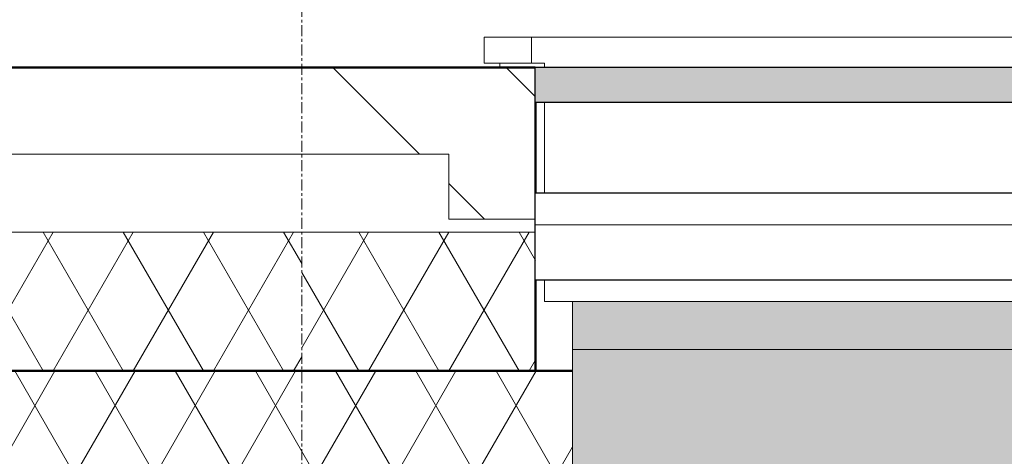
# Model space of a CAD drawing. Header units: millimetres. Extents: x 3625 to 132892, y -52547 to 67182.
# Tile 58 of 256: x 32700 to 33834, y 36130 to 36633. Entities that reach past the tile are written whole.
import ezdxf

# ---------------------------------------------------------------- set-up
doc = ezdxf.new("R2010")
doc.units = ezdxf.units.MM
doc.linetypes.add('stramien', pattern=[22.225, 12.7, -3.175, 3.175, -3.175])
for name, color, linetype, lineweight in [('A-GLAZ', 6, 'Continuous', 18), ('A-WALL', 2, 'Continuous', 25), ('A-WALL-PATT', 2, 'Continuous', 50), ('I-WALL', 2, 'Continuous', 25), ('S-GRID', 1, 'Continuous', 18)]:
    doc.layers.add(name, color=color, linetype=linetype, lineweight=lineweight)

# ---------------------------------------------------------------- blocks, each defined once
blk = doc.blocks.new('31_KA_Houten kozijn metselwerkgevel met draaiend deel verdieping - 31_KA_Houten kozijn metselwerkgevel met draaiend deel verdieping-V213-Plotview plafond begane grond - 1 op 100')
at = {"layer": 'A-GLAZ'}
for p, q in [((652, -180.1), (706.5, -180.1)), ((688.5, -175), (688.5, -180.1)), ((706.5, -210.1), (706.5, -180.1)), ((706.5, -180.1), (706.5, -180.1)), ((706.5, -210.1), (-706.5, -210.1))]:
    blk.add_line(p, q, dxfattribs=at)
blk = doc.blocks.new('31_KA_Dubbel houten kozijn metselwerkgevel met draaiend deel begane grond - 31_KA_Dubbel houten kozijn metselwerkgevel met draaiend deel begane grond-12176260-Plotview plafond begane grond - 1 op 100')
at = {"layer": 'A-GLAZ', "lineweight": 25}
for points in [[(656.5, 323.6), (-777.5, 323.6), (-777.5, 150.1), (656.5, 150.1), (656.5, 253)], [(358.2, 150.1), (-777.5, 150.1), (-777.5, 95), (656.5, 95), (656.5, 150.1)]]:
    blk.add_hatch(color=256, dxfattribs=at).paths.add_polyline_path(points, flags=0)
at = {"layer": 'A-GLAZ'}
h = blk.add_hatch(dxfattribs=at)
h.set_pattern_fill('FP_329', color=256, style=0, pattern_type=2)
h.set_pattern_definition([(180, (33993.41, 36403.2), (-1e-14, -100), [])])
h.paths.add_polyline_path([(-2425.2, 70), (-2428.8, 70), (-2428.8, -30), (699.2, -30), (699.2, 70), (-1806.7, 70)], flags=0)
at = {"layer": 'A-GLAZ', "lineweight": 25}
h = blk.add_hatch(color=256, dxfattribs=at)
h.paths.add_polyline_path([(-863.3, -135), (-863.3, -175), (699.2, -175), (699.2, -135), (-569.6, -135)], flags=0)
h.paths.add_polyline_path([(-878.9, -135), (-2428.8, -135), (-2428.8, -175), (-866.3, -175), (-866.3, -135)], flags=0)
at = {"layer": 'A-GLAZ'}
for p, q in [((656.5, 323.6), (656.5, 150.1)), ((-777.5, 150.1), (656.5, 150.1)), ((656.5, 150.1), (-777.5, 150.1)), ((656.5, 150.1), (656.5, 95)), ((-2418.2, 95), (688.5, 95)), ((688.5, 95), (688.5, 70)), ((688.5, -30), (688.5, -135)), ((688.5, -175), (688.5, -180)), ((688.5, -180), (703.5, -180)), ((703.5, -210), (703.5, -180)), ((-2433.2, -210), (703.5, -210))]:
    blk.add_line(p, q, dxfattribs=at)
at = {"layer": 'A-GLAZ', "lineweight": 25}
for p, q in [((699.2, 70), (-2428.8, 70)), ((699.2, 70), (699.2, -30)), ((-2428.8, -30), (699.2, -30)), ((699.2, -135), (-863.3, -135)), ((699.2, -135), (699.2, -175)), ((-863.3, -175), (699.2, -175))]:
    blk.add_line(p, q, dxfattribs=at)

msp = doc.modelspace()

# ---------------------------------------------------------------- hatches: boundary and pattern name
at = {"layer": 'A-WALL-PATT', "lineweight": 18}
h = msp.add_hatch(dxfattribs=at)
h.set_pattern_fill('FP_5', color=256, angle=-45, style=0, pattern_type=2)
h.set_pattern_definition([(315, (28908.64, -3e-10), (-565.685, -565.685), []), (315, (29108.64, -3e-10), (-565.685, -565.685), [])])
h.paths.add_polyline_path([(33294.2, 36403.2), (33294.2, 36578.2), (33025.2, 36578.2), (33025.2, 36478.2), (33194.5, 36478.2), (33194.5, 36403.2)], flags=0)
h.paths.add_polyline_path([(36861.5, 36403.2), (36961.2, 36403.4), (36961.2, 36578.2), (36422.2, 36578), (36422.2, 36403.2), (36522, 36403.2), (36522, 36478.2), (36861.5, 36478.2)], flags=0)
h.paths.add_polyline_path([(40089.2, 36403.2), (40189, 36403.2), (40189, 36478.2), (40528.2, 36478.2), (40528.2, 36403.2), (40627.9, 36403.4), (40627.9, 36578.2), (40089.2, 36578), (40089.2, 36403.4)], flags=0)
h.paths.add_polyline_path([(44194.8, 36403.2), (44294.6, 36403.4), (44294.6, 36578.2), (43755.9, 36578), (43755.9, 36403.2), (43855.7, 36403.2), (43855.7, 36478.2), (44194.8, 36478.2)], flags=0)
h.paths.add_polyline_path([(47522.3, 36403.2), (47522.3, 36478.2), (47862.1, 36478.2), (47862.1, 36403.2), (47962.1, 36403.2), (47962.1, 36578.2), (47422.6, 36578), (47422.6, 36403.2)], flags=0)
h.paths.add_polyline_path([(49255.1, 36403.2), (49355.1, 36403.2), (49355.1, 36478.2), (49795.2, 36478.2), (49795.2, 36578.2), (49255.1, 36578.2), (49255.1, 36433.2)], flags=0)
h = msp.add_hatch(dxfattribs=at)
h.set_pattern_fill('FP_250', color=256, angle=-60, style=0, pattern_type=2)
h.set_pattern_definition([(300, (32825.24, 36538.2), (-46.182, -80.01), []), (240, (32917.64, 36538.2), (-92.382, -0.01), [])])
h.paths.add_polyline_path([(32625.2, 36228.2), (33025.2, 36228.2), (33025.2, 36388.2), (32625.2, 36388.2)], flags=0)
h = msp.add_hatch(dxfattribs=at)
h.set_pattern_fill('FP_6', color=256, angle=-60, style=0, pattern_type=2)
h.set_pattern_definition([(300, (41410.23, 36538.2), (-46.182, -80.0104), []), (240, (41502.634, 36538.2), (-92.382, -0.0104), [])])
h.paths.add_polyline_path([(33294.5, 36228.2), (33294.2, 36388.2), (33025.2, 36388.2), (33025.2, 36228.2), (33294.2, 36228.2)], flags=0)
h.paths.add_polyline_path([(36422, 36228.2), (36961.5, 36228.2), (36961.2, 36388.2), (36422.2, 36388.2), (36422, 36333.2)], flags=0)
h.paths.add_polyline_path([(40089.2, 36228.2), (40628.2, 36228.2), (40627.9, 36388.2), (40089.2, 36388.1), (40089, 36228.2)], flags=0)
h.paths.add_polyline_path([(43755.7, 36228.2), (44294.8, 36228.2), (44294.6, 36388.2), (43755.9, 36388.1), (43755.7, 36333.2)], flags=0)
h.paths.add_polyline_path([(47552.3, 36228.2), (47962.1, 36228.2), (47962.1, 36388.2), (47422.6, 36388.1), (47422.6, 36228.2)], flags=0)
h.paths.add_polyline_path([(49795.2, 36228.2), (49795.2, 36388.2), (49255.1, 36388.2), (49255.1, 36228.2), (49717.2, 36228.2)], flags=0)
h = msp.add_hatch(dxfattribs=at)
h.set_pattern_fill('FP_388', color=256, angle=-60, style=0, pattern_type=2)
h.set_pattern_definition([(300, (40107.74, 36188.2), (-46.182, -80.0104), []), (240, (40200.14, 36188.2), (-92.382, -0.0104), [])])
h.paths.add_polyline_path([(32625.2, 36118.2), (33336.9, 36118.2), (33336.9, 36228.2), (32625.2, 36228.2), (32625.2, 36150.2)], flags=0)
h.paths.add_polyline_path([(36379.6, 36118.2), (37003.9, 36118.2), (37003.9, 36228.2), (36379.6, 36228.2), (36379.6, 36150.2)], flags=0)
h.paths.add_polyline_path([(40046.6, 36118.2), (40670.6, 36118.2), (40670.6, 36228.2), (40046.6, 36228.2), (40046.6, 36150.2)], flags=0)
h.paths.add_polyline_path([(43713.2, 36118.2), (44337.2, 36118.2), (44337.2, 36228.2), (43713.2, 36228.2), (43713.2, 36150.2)], flags=0)
h.paths.add_polyline_path([(47379.9, 36118.2), (47590.2, 36118.2), (47590.2, 36228.2), (47379.9, 36228.2), (47379.9, 36150.2)], flags=0)

# ---------------------------------------------------------------- linework, layer by layer
at = {"layer": 'A-WALL', "lineweight": 50}
for p, q in [((32275.2, 36578.2), (33294.2, 36578.2)), ((33294.5, 36538.2), (33294.5, 36433.2)), ((33294.5, 36333.2), (33294.5, 36228.2))]:
    msp.add_line(p, q, dxfattribs=at)
at = {"layer": 'A-WALL', "lineweight": 18}
for p, q in [((32375.2, 36478.2), (33194.5, 36478.2)), ((33194.5, 36478.2), (33194.5, 36403.2)), ((33294.2, 36403.2), (33194.5, 36403.2)), ((32465.2, 36388.2), (33294.2, 36388.2))]:
    msp.add_line(p, q, dxfattribs=at)
at = {"layer": 'I-WALL', "lineweight": 50}
msp.add_line((32625.2, 36228.2), (33336.9, 36228.2), dxfattribs=at)
at = {"layer": 'S-GRID', "linetype": 'stramien'}
msp.add_line((33025.2, 41627.6), (33025.2, -3246.7), dxfattribs=at)

# ---------------------------------------------------------------- block references
at = {"layer": 'A-GLAZ', "lineweight": 25, "rotation": 180}
for name, p in [('31_KA_Houten kozijn metselwerkgevel met draaiend deel verdieping - 31_KA_Houten kozijn metselwerkgevel met draaiend deel verdieping-V213-Plotview plafond begane grond - 1 op 100', (33941.9, 36403.2)), ('31_KA_Dubbel houten kozijn metselwerkgevel met draaiend deel begane grond - 31_KA_Dubbel houten kozijn metselwerkgevel met draaiend deel begane grond-12176260-Plotview plafond begane grond - 1 op 100', (33993.4, 36403.2))]:
    msp.add_blockref(name, p, dxfattribs=at)

doc.saveas('drawing.dxf')
